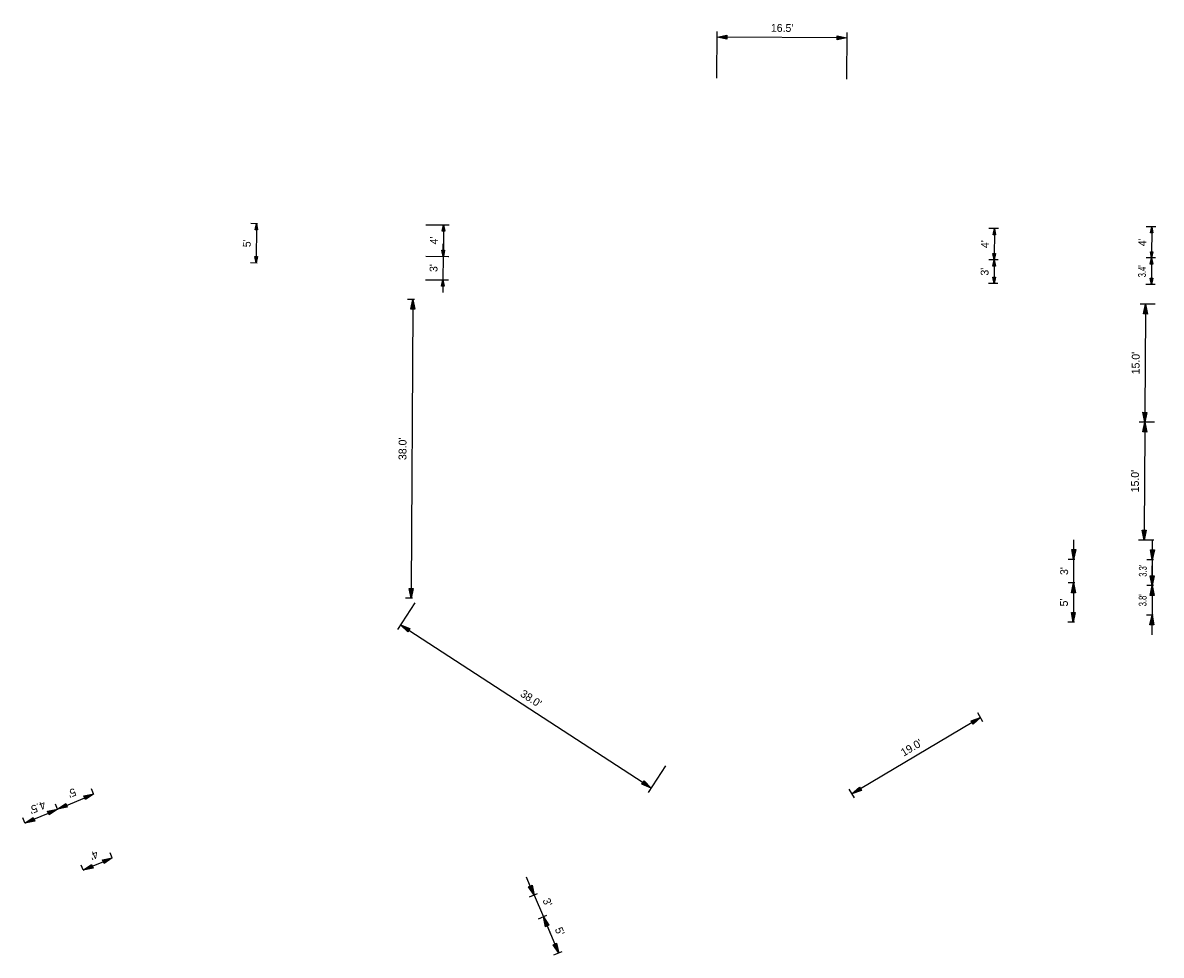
# Model space of a CAD drawing. Header units: feet. Extents: x 1495551 to 1495899, y 337050 to 337466.
# Tile 2 of 3: x 1495687 to 1495832, y 337050 to 337169. Entities that reach past the tile are written whole.
import ezdxf

# ---------------------------------------------------------------- set-up
doc = ezdxf.new("R2010")
doc.units = ezdxf.units.FT
doc.header["$MEASUREMENT"] = 0
doc.layers.add('PV_P_Text', color=8, linetype='Continuous')
doc.styles.add('Slanted-Normal', font='font31.shx', dxfattribs={"height": 0.1})
doc.dimstyles.new('Dec-0  Slanted', dxfattribs={"dimtxt": 0.1, "dimasz": 0.14, "dimexe": 0.07, "dimexo": 0.07, "dimgap": 0.07, "dimtad": 1, "dimdec": 0, "dimzin": 3, "dimdsep": 46, "dimtxsty": 'Slanted-Normal', "dimblk": 'Dim1', "dimcen": 0, "dimclrd": 256, "dimclre": 256, "dimclrt": 7, "dimaunit": 1, "dimadec": 5, "dimazin": 3, "dimtfac": 1, "dimtdec": 0, "dimtmove": 1, "dimatfit": 0, "dimldrblk": 'Dim1', "dimfxl": 1, "dimtolj": 1, "dimtzin": 0, "dimlwd": -1, "dimlwe": -1, "dimarcsym": 0})

# ---------------------------------------------------------------- blocks, each defined once
blk = doc.blocks.new('Dim1')
h = blk.add_hatch(color=4)
h.dxf.hatch_style = 1
h.paths.add_polyline_path([(0, 0), (-1, -0.2), (-1, 0.2)])
at = {"color": 4}
blk.add_lwpolyline([(0, 0), (-1, -0.2), (-1, 0.2), (0, 0)], dxfattribs=at)
blk = doc.blocks.new('*D1119')
at = {"layer": 'Defpoints', "color": 0, "transparency": 16777216}
for p in [(1495698.34, 337062.86), (1495698.6, 337062.24), (1495694.92, 337060.68)]:
    blk.add_point(p, dxfattribs=at)
at = {"layer": 'PV_P_Text', "linetype": 'Continuous', "transparency": 16777216}
for p, q in [((1495698.33, 337062.88), (1495698.06, 337063.51)), ((1495694.65, 337061.32), (1495694.38, 337061.95)), ((1495695.8, 337061.79), (1495697.19, 337062.37))]:
    blk.add_line(p, q, dxfattribs=at)
at = {"layer": 'PV_P_Text', "transparency": 16777216, "xscale": 1.25, "yscale": 1.25, "zscale": 1.25}
for p, rotation in [((1495698.34, 337062.86), 22.9707327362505), ((1495694.65, 337061.3), 202.9707327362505)]:
    blk.add_blockref('Dim1', p, dxfattribs=dict(at, rotation=rotation))
at = {"layer": 'PV_P_Text', "color": 1, "transparency": 16777216, "insert": (1495696.03, 337063.19), "char_height": 1, "attachment_point": 5, "rotation": 202.9707, "style": 'Slanted-Normal'}
blk.add_mtext("\\A1;4'", dxfattribs=at)
blk = doc.blocks.new('*D1120')
at = {"layer": 'Defpoints', "color": 0, "transparency": 16777216}
for p in [(1495695.98, 337070.99), (1495696.24, 337070.36), (1495691.64, 337068.41)]:
    blk.add_point(p, dxfattribs=at)
at = {"layer": 'PV_P_Text', "linetype": 'Continuous', "transparency": 16777216}
for p, q in [((1495695.97, 337071.01), (1495695.7, 337071.63)), ((1495692.53, 337069.53), (1495694.83, 337070.5)), ((1495691.37, 337069.06), (1495691.1, 337069.68))]:
    blk.add_line(p, q, dxfattribs=at)
at = {"layer": 'PV_P_Text', "transparency": 16777216, "xscale": 1.25, "yscale": 1.25, "zscale": 1.25}
for p, rotation in [((1495695.98, 337070.99), 22.97073273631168), ((1495691.37, 337069.04), 202.9707327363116)]:
    blk.add_blockref('Dim1', p, dxfattribs=dict(at, rotation=rotation))
at = {"layer": 'PV_P_Text', "color": 1, "transparency": 16777216, "insert": (1495693.21, 337071.12), "char_height": 1, "attachment_point": 5, "rotation": 202.9707, "style": 'Slanted-Normal'}
blk.add_mtext("\\A1;5'", dxfattribs=at)
blk = doc.blocks.new('*D1121')
at = {"layer": 'Defpoints', "color": 0, "transparency": 16777216}
for p in [(1495691.37, 337069.04), (1495691.64, 337068.41), (1495687.5, 337066.66)]:
    blk.add_point(p, dxfattribs=at)
at = {"layer": 'PV_P_Text', "linetype": 'Continuous', "transparency": 16777216}
for p, q in [((1495691.37, 337069.06), (1495691.1, 337069.68)), ((1495687.22, 337067.3), (1495686.96, 337067.93)), ((1495688.38, 337067.77), (1495690.22, 337068.55))]:
    blk.add_line(p, q, dxfattribs=at)
at = {"layer": 'PV_P_Text', "transparency": 16777216, "xscale": 1.25, "yscale": 1.25, "zscale": 1.25}
for p, rotation in [((1495691.37, 337069.04), 22.97073273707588), ((1495687.23, 337067.28), 202.9707327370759)]:
    blk.add_blockref('Dim1', p, dxfattribs=dict(at, rotation=rotation))
at = {"layer": 'PV_P_Text', "color": 1, "transparency": 16777216, "insert": (1495688.83, 337069.27), "char_height": 1, "attachment_point": 5, "rotation": 202.9707, "style": 'Slanted-Normal'}
blk.add_mtext("\\A1;4.5'", dxfattribs=at)
blk = doc.blocks.new('*D1181')
at = {"layer": 'Defpoints', "color": 0, "transparency": 16777216}
for p in [(1495737.2, 337095.85), (1495769.05, 337075.12), (1495766.84, 337071.74)]:
    blk.add_point(p, dxfattribs=at)
at = {"layer": 'PV_P_Text', "linetype": 'Continuous', "transparency": 16777216}
for p, q in [((1495736.81, 337095.26), (1495734.61, 337091.88)), ((1495736.04, 337091.79), (1495765.8, 337072.42)), ((1495768.66, 337074.54), (1495766.46, 337071.15))]:
    blk.add_line(p, q, dxfattribs=at)
at = {"layer": 'PV_P_Text', "transparency": 16777216, "xscale": 1.25, "yscale": 1.25, "zscale": 1.25}
for p, rotation in [((1495734.99, 337092.47), 146.944416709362), ((1495766.84, 337071.74), 326.944416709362)]:
    blk.add_blockref('Dim1', p, dxfattribs=dict(at, rotation=rotation))
at = {"layer": 'PV_P_Text', "color": 1, "transparency": 16777216, "insert": (1495751.57, 337083.11), "char_height": 1, "attachment_point": 5, "rotation": 326.9444, "style": 'Slanted-Normal'}
blk.add_mtext("\\A1;38.0'", dxfattribs=at)
blk = doc.blocks.new('*D1182')
at = {"layer": 'Defpoints', "color": 0, "transparency": 16777216}
for p in [(1495737.44, 337133.85), (1495736.31, 337095.86), (1495737.2, 337095.85)]:
    blk.add_point(p, dxfattribs=at)
at = {"layer": 'PV_P_Text', "linetype": 'Continuous', "transparency": 16777216}
for p, q in [((1495736.74, 337133.86), (1495735.86, 337133.86)), ((1495736.55, 337132.61), (1495736.32, 337097.11)), ((1495736.5, 337095.86), (1495735.61, 337095.86))]:
    blk.add_line(p, q, dxfattribs=at)
at = {"layer": 'PV_P_Text', "transparency": 16777216, "xscale": 1.25, "yscale": 1.25, "zscale": 1.25}
for p, rotation in [((1495736.56, 337133.86), 89.62805555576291), ((1495736.31, 337095.86), 269.628055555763)]:
    blk.add_blockref('Dim1', p, dxfattribs=dict(at, rotation=rotation))
at = {"layer": 'PV_P_Text', "color": 1, "transparency": 16777216, "insert": (1495735.24, 337114.86), "char_height": 1, "attachment_point": 5, "rotation": 89.6281, "style": 'Slanted-Normal'}
blk.add_mtext("\\A1;38.0'", dxfattribs=at)
blk = doc.blocks.new('*D1183')
at = {"layer": 'Defpoints', "color": 0, "transparency": 16777216}
for p in [(1495737.48, 337139.35), (1495737.46, 337136.35), (1495740.37, 337136.33)]:
    blk.add_point(p, dxfattribs=at)
at = {"layer": 'PV_P_Text', "linetype": 'Continuous', "transparency": 16777216}
for p, q in [((1495740.4, 337140.13), (1495740.4, 337140.93)), ((1495738.18, 337139.35), (1495741.09, 337139.33)), ((1495740.39, 337139.33), (1495740.37, 337136.33)), ((1495738.16, 337136.35), (1495741.07, 337136.33)), ((1495740.37, 337135.53), (1495740.36, 337134.73))]:
    blk.add_line(p, q, dxfattribs=at)
at = {"layer": 'PV_P_Text', "transparency": 16777216, "xscale": 0.8, "yscale": 0.8, "zscale": 0.8}
for p, rotation in [((1495740.39, 337139.33), 269.62805554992), ((1495740.37, 337136.33), 89.62805554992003)]:
    blk.add_blockref('Dim1', p, dxfattribs=dict(at, rotation=rotation))
at = {"layer": 'PV_P_Text', "color": 1, "transparency": 16777216, "insert": (1495739.18, 337137.84), "char_height": 1, "attachment_point": 5, "rotation": 89.6281, "style": 'Slanted-Normal'}
blk.add_mtext("\\A1;3'", dxfattribs=at)
blk = doc.blocks.new('*D1184')
at = {"layer": 'Defpoints', "color": 0, "transparency": 16777216}
for p in [(1495737.5, 337143.35), (1495737.48, 337139.35), (1495740.42, 337139.33)]:
    blk.add_point(p, dxfattribs=at)
at = {"layer": 'PV_P_Text', "linetype": 'Continuous', "transparency": 16777216}
for p, q in [((1495738.2, 337143.35), (1495741.14, 337143.33)), ((1495740.44, 337142.53), (1495740.42, 337140.13)), ((1495738.18, 337139.35), (1495741.12, 337139.33))]:
    blk.add_line(p, q, dxfattribs=at)
at = {"layer": 'PV_P_Text', "transparency": 16777216, "xscale": 0.8, "yscale": 0.8, "zscale": 0.8}
for p, rotation in [((1495740.44, 337143.33), 89.62805556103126), ((1495740.42, 337139.33), 269.6280555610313)]:
    blk.add_blockref('Dim1', p, dxfattribs=dict(at, rotation=rotation))
at = {"layer": 'PV_P_Text', "color": 1, "transparency": 16777216, "insert": (1495739.23, 337141.34), "char_height": 1, "attachment_point": 5, "rotation": 89.6281, "style": 'Slanted-Normal'}
blk.add_mtext("\\A1;4'", dxfattribs=at)
blk = doc.blocks.new('*D1185')
at = {"layer": 'Defpoints', "color": 0, "transparency": 16777216}
for p in [(1495811.64, 337138.87), (1495810.43, 337135.88), (1495811.62, 337135.87)]:
    blk.add_point(p, dxfattribs=at)
at = {"layer": 'PV_P_Text', "linetype": 'Continuous', "transparency": 16777216}
for p, q in [((1495810.94, 337138.87), (1495809.74, 337138.88)), ((1495810.44, 337138.08), (1495810.43, 337136.68)), ((1495810.92, 337135.87), (1495809.73, 337135.88))]:
    blk.add_line(p, q, dxfattribs=at)
at = {"layer": 'PV_P_Text', "transparency": 16777216, "xscale": 0.8, "yscale": 0.8, "zscale": 0.8}
for p, rotation in [((1495810.44, 337138.88), 89.62805554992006), ((1495810.43, 337135.88), 269.62805554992)]:
    blk.add_blockref('Dim1', p, dxfattribs=dict(at, rotation=rotation))
at = {"layer": 'PV_P_Text', "color": 1, "transparency": 16777216, "insert": (1495809.23, 337137.38), "char_height": 1, "attachment_point": 5, "rotation": 89.6281, "style": 'Slanted-Normal'}
blk.add_mtext("\\A1;3'", dxfattribs=at)
blk = doc.blocks.new('*D1186')
at = {"layer": 'Defpoints', "color": 0, "transparency": 16777216}
for p in [(1495811.67, 337142.87), (1495810.44, 337138.88), (1495811.64, 337138.87)]:
    blk.add_point(p, dxfattribs=at)
at = {"layer": 'PV_P_Text', "linetype": 'Continuous', "transparency": 16777216}
for p, q in [((1495810.97, 337142.87), (1495809.77, 337142.88)), ((1495810.47, 337142.08), (1495810.45, 337139.68)), ((1495810.94, 337138.87), (1495809.74, 337138.88))]:
    blk.add_line(p, q, dxfattribs=at)
at = {"layer": 'PV_P_Text', "transparency": 16777216, "xscale": 0.8, "yscale": 0.8, "zscale": 0.8}
for p, rotation in [((1495810.47, 337142.88), 89.62805556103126), ((1495810.44, 337138.88), 269.6280555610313)]:
    blk.add_blockref('Dim1', p, dxfattribs=dict(at, rotation=rotation))
at = {"layer": 'PV_P_Text', "color": 1, "transparency": 16777216, "insert": (1495809.26, 337140.88), "char_height": 1, "attachment_point": 5, "rotation": 89.6281, "style": 'Slanted-Normal'}
blk.add_mtext("\\A1;4'", dxfattribs=at)
blk = doc.blocks.new('*D1187')
at = {"layer": 'Defpoints', "color": 0, "transparency": 16777216}
for p in [(1495831.65, 337139.12), (1495830.42, 337135.75), (1495831.62, 337135.74)]:
    blk.add_point(p, dxfattribs=at)
at = {"layer": 'PV_P_Text', "linetype": 'Continuous', "transparency": 16777216}
for p, q in [((1495830.95, 337139.12), (1495829.75, 337139.13)), ((1495830.44, 337138.32), (1495830.43, 337136.55)), ((1495830.92, 337135.74), (1495829.72, 337135.75))]:
    blk.add_line(p, q, dxfattribs=at)
at = {"layer": 'PV_P_Text', "transparency": 16777216, "xscale": 0.8, "yscale": 0.8, "zscale": 0.8}
for p, rotation in [((1495830.45, 337139.12), 89.62805555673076), ((1495830.42, 337135.75), 269.6280555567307)]:
    blk.add_blockref('Dim1', p, dxfattribs=dict(at, rotation=rotation))
at = {"layer": 'PV_P_Text', "color": 1, "transparency": 16777216, "insert": (1495829.24, 337137.43), "char_height": 1, "attachment_point": 5, "rotation": 89.6281, "style": 'Slanted-Normal'}
blk.add_mtext("\\A1;{\\W0.7;3.4'}", dxfattribs=at)
blk = doc.blocks.new('*D1188')
at = {"layer": 'Defpoints', "color": 0, "transparency": 16777216}
for p in [(1495831.67, 337143.09), (1495830.45, 337139.12), (1495831.65, 337139.12)]:
    blk.add_point(p, dxfattribs=at)
at = {"layer": 'PV_P_Text', "linetype": 'Continuous', "transparency": 16777216}
for p, q in [((1495830.97, 337143.09), (1495829.77, 337143.1)), ((1495830.47, 337142.3), (1495830.45, 337139.92)), ((1495830.95, 337139.12), (1495829.75, 337139.13))]:
    blk.add_line(p, q, dxfattribs=at)
at = {"layer": 'PV_P_Text', "transparency": 16777216, "xscale": 0.8, "yscale": 0.8, "zscale": 0.8}
for p, rotation in [((1495830.47, 337143.1), 89.62805556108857), ((1495830.45, 337139.12), 269.6280555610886)]:
    blk.add_blockref('Dim1', p, dxfattribs=dict(at, rotation=rotation))
at = {"layer": 'PV_P_Text', "color": 1, "transparency": 16777216, "insert": (1495829.26, 337141.12), "char_height": 1, "attachment_point": 5, "rotation": 89.6281, "style": 'Slanted-Normal'}
blk.add_mtext("\\A1;4'", dxfattribs=at)
blk = doc.blocks.new('*D1189')
at = {"layer": 'Defpoints', "color": 0, "transparency": 16777216}
for p in [(1495717.5, 337143.48), (1495716.62, 337138.49), (1495717.47, 337138.48)]:
    blk.add_point(p, dxfattribs=at)
at = {"layer": 'PV_P_Text', "linetype": 'Continuous', "transparency": 16777216}
for p, q in [((1495716.8, 337143.48), (1495715.95, 337143.49)), ((1495716.65, 337142.69), (1495716.63, 337139.29)), ((1495716.77, 337138.48), (1495715.92, 337138.49))]:
    blk.add_line(p, q, dxfattribs=at)
at = {"layer": 'PV_P_Text', "transparency": 16777216, "xscale": 0.8, "yscale": 0.8, "zscale": 0.8}
for p, rotation in [((1495716.65, 337143.49), 89.62805555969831), ((1495716.62, 337138.49), 269.6280555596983)]:
    blk.add_blockref('Dim1', p, dxfattribs=dict(at, rotation=rotation))
at = {"layer": 'PV_P_Text', "color": 1, "transparency": 16777216, "insert": (1495715.44, 337140.99), "char_height": 1, "attachment_point": 5, "rotation": 89.6281, "style": 'Slanted-Normal'}
blk.add_mtext("\\A1;5'", dxfattribs=at)
blk = doc.blocks.new('*D1190')
at = {"layer": 'Defpoints', "color": 0, "transparency": 16777216}
for p in [(1495754.17, 337055.8), (1495755.08, 337050.75), (1495756.12, 337051.2)]:
    blk.add_point(p, dxfattribs=at)
at = {"layer": 'PV_P_Text', "linetype": 'Continuous', "transparency": 16777216}
for p, q in [((1495753.53, 337055.53), (1495752.48, 337055.08)), ((1495753.61, 337054.21), (1495754.59, 337051.9)), ((1495755.48, 337050.92), (1495754.43, 337050.48))]:
    blk.add_line(p, q, dxfattribs=at)
at = {"layer": 'PV_P_Text', "transparency": 16777216, "xscale": 1.25, "yscale": 1.25, "zscale": 1.25}
for p, rotation in [((1495753.13, 337055.36), 112.9707327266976), ((1495755.08, 337050.75), 292.9707327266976)]:
    blk.add_blockref('Dim1', p, dxfattribs=dict(at, rotation=rotation))
at = {"layer": 'PV_P_Text', "color": 1, "transparency": 16777216, "insert": (1495755.21, 337053.52), "char_height": 1, "attachment_point": 5, "rotation": 292.9707, "style": 'Slanted-Normal'}
blk.add_mtext("\\A1;5'", dxfattribs=at)
blk = doc.blocks.new('*D1191')
at = {"layer": 'Defpoints', "color": 0, "transparency": 16777216}
for p in [(1495753, 337058.56), (1495754.17, 337055.8), (1495753.13, 337055.36)]:
    blk.add_point(p, dxfattribs=at)
at = {"layer": 'PV_P_Text', "linetype": 'Continuous', "transparency": 16777216}
for p, q in [((1495751.47, 337059.27), (1495750.98, 337060.42)), ((1495752.36, 337058.29), (1495751.31, 337057.85)), ((1495751.96, 337058.12), (1495753.13, 337055.36)), ((1495753.53, 337055.53), (1495752.48, 337055.08)), ((1495753.61, 337054.21), (1495754.1, 337053.06))]:
    blk.add_line(p, q, dxfattribs=at)
at = {"layer": 'PV_P_Text', "transparency": 16777216, "xscale": 1.25, "yscale": 1.25, "zscale": 1.25}
for p, rotation in [((1495751.96, 337058.12), 292.9707327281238), ((1495753.13, 337055.36), 112.9707327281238)]:
    blk.add_blockref('Dim1', p, dxfattribs=dict(at, rotation=rotation))
at = {"layer": 'PV_P_Text', "color": 1, "transparency": 16777216, "insert": (1495753.65, 337057.21), "char_height": 1, "attachment_point": 5, "rotation": 292.9707, "style": 'Slanted-Normal'}
blk.add_mtext("\\A1;3'", dxfattribs=at)
blk = doc.blocks.new('*D1192')
at = {"layer": 'Defpoints', "color": 0, "transparency": 16777216}
for p in [(1495821.38, 337097.8), (1495820.49, 337092.81), (1495821.34, 337092.8)]:
    blk.add_point(p, dxfattribs=at)
at = {"layer": 'PV_P_Text', "linetype": 'Continuous', "transparency": 16777216}
for p, q in [((1495820.68, 337097.81), (1495819.83, 337097.81)), ((1495820.52, 337096.56), (1495820.5, 337094.06)), ((1495820.64, 337092.81), (1495819.79, 337092.82))]:
    blk.add_line(p, q, dxfattribs=at)
at = {"layer": 'PV_P_Text', "transparency": 16777216, "xscale": 1.25, "yscale": 1.25, "zscale": 1.25}
for p, rotation in [((1495820.53, 337097.81), 89.62805555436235), ((1495820.49, 337092.81), 269.6280555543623)]:
    blk.add_blockref('Dim1', p, dxfattribs=dict(at, rotation=rotation))
at = {"layer": 'PV_P_Text', "color": 1, "transparency": 16777216, "insert": (1495819.31, 337095.32), "char_height": 1, "attachment_point": 5, "rotation": 89.6281, "style": 'Slanted-Normal'}
blk.add_mtext("\\A1;5'", dxfattribs=at)
blk = doc.blocks.new('*D1193')
at = {"layer": 'Defpoints', "color": 0, "transparency": 16777216}
for p in [(1495821.4, 337100.8), (1495820.53, 337097.81), (1495821.38, 337097.8)]:
    blk.add_point(p, dxfattribs=at)
at = {"layer": 'PV_P_Text', "linetype": 'Continuous', "transparency": 16777216}
for p, q in [((1495820.55, 337102.06), (1495820.56, 337103.31)), ((1495820.7, 337100.81), (1495819.84, 337100.81)), ((1495820.54, 337100.81), (1495820.53, 337097.81)), ((1495820.68, 337097.81), (1495819.83, 337097.81)), ((1495820.52, 337096.56), (1495820.51, 337095.31))]:
    blk.add_line(p, q, dxfattribs=at)
at = {"layer": 'PV_P_Text', "transparency": 16777216, "xscale": 1.25, "yscale": 1.25, "zscale": 1.25}
for p, rotation in [((1495820.54, 337100.81), 269.6280555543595), ((1495820.53, 337097.81), 89.62805555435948)]:
    blk.add_blockref('Dim1', p, dxfattribs=dict(at, rotation=rotation))
at = {"layer": 'PV_P_Text', "color": 1, "transparency": 16777216, "insert": (1495819.34, 337099.32), "char_height": 1, "attachment_point": 5, "rotation": 89.6281, "style": 'Slanted-Normal'}
blk.add_mtext("\\A1;3'", dxfattribs=at)
blk = doc.blocks.new('*D1195')
at = {"layer": 'Defpoints', "color": 0, "transparency": 16777216}
for p in [(1495831.37, 337097.47), (1495830.5, 337093.72), (1495831.35, 337093.71)]:
    blk.add_point(p, dxfattribs=at)
at = {"layer": 'PV_P_Text', "linetype": 'Continuous', "transparency": 16777216}
for p, q in [((1495830.53, 337098.73), (1495830.54, 337099.98)), ((1495830.67, 337097.48), (1495829.82, 337097.48)), ((1495830.52, 337097.48), (1495830.5, 337093.72)), ((1495830.65, 337093.72), (1495829.8, 337093.72)), ((1495830.49, 337092.47), (1495830.48, 337091.22))]:
    blk.add_line(p, q, dxfattribs=at)
at = {"layer": 'PV_P_Text', "transparency": 16777216, "xscale": 1.25, "yscale": 1.25, "zscale": 1.25}
for p, rotation in [((1495830.52, 337097.48), 269.6280555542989), ((1495830.5, 337093.72), 89.62805555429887)]:
    blk.add_blockref('Dim1', p, dxfattribs=dict(at, rotation=rotation))
at = {"layer": 'PV_P_Text', "color": 1, "transparency": 16777216, "insert": (1495829.31, 337095.61), "char_height": 1, "attachment_point": 5, "rotation": 89.6281, "style": 'Slanted-Normal'}
blk.add_mtext("\\A1;{\\W0.7;3.8'}", dxfattribs=at)
blk = doc.blocks.new('*D1194')
at = {"layer": 'Defpoints', "color": 0, "transparency": 16777216}
for p in [(1495831.4, 337100.74), (1495830.52, 337097.48), (1495831.37, 337097.47)]:
    blk.add_point(p, dxfattribs=at)
at = {"layer": 'PV_P_Text', "linetype": 'Continuous', "transparency": 16777216}
for p, q in [((1495830.55, 337102), (1495830.56, 337103.25)), ((1495830.7, 337100.74), (1495829.84, 337100.75)), ((1495830.54, 337100.75), (1495830.52, 337097.48)), ((1495830.67, 337097.48), (1495829.82, 337097.48)), ((1495830.52, 337096.23), (1495830.51, 337094.98))]:
    blk.add_line(p, q, dxfattribs=at)
at = {"layer": 'PV_P_Text', "transparency": 16777216, "xscale": 1.25, "yscale": 1.25, "zscale": 1.25}
for p, rotation in [((1495830.54, 337100.75), 269.628055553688), ((1495830.52, 337097.48), 89.628055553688)]:
    blk.add_blockref('Dim1', p, dxfattribs=dict(at, rotation=rotation))
at = {"layer": 'PV_P_Text', "color": 1, "transparency": 16777216, "insert": (1495829.34, 337099.36), "char_height": 1, "attachment_point": 5, "rotation": 89.6281, "style": 'Slanted-Normal'}
blk.add_mtext("\\A1;{\\W0.7;3.3'}", dxfattribs=at)
blk = doc.blocks.new('*D1196')
at = {"layer": 'Defpoints', "color": 0, "transparency": 16777216}
for p in [(1495831.51, 337118.24), (1495829.49, 337103.25), (1495831.41, 337103.24)]:
    blk.add_point(p, dxfattribs=at)
at = {"layer": 'PV_P_Text', "linetype": 'Continuous', "transparency": 16777216}
for p, q in [((1495830.81, 337118.24), (1495828.88, 337118.26)), ((1495829.58, 337117), (1495829.49, 337104.5)), ((1495830.71, 337103.24), (1495828.79, 337103.26))]:
    blk.add_line(p, q, dxfattribs=at)
at = {"layer": 'PV_P_Text', "transparency": 16777216, "xscale": 1.25, "yscale": 1.25, "zscale": 1.25}
for p, rotation in [((1495829.58, 337118.25), 89.628055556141), ((1495829.49, 337103.25), 269.628055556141)]:
    blk.add_blockref('Dim1', p, dxfattribs=dict(at, rotation=rotation))
at = {"layer": 'PV_P_Text', "color": 1, "transparency": 16777216, "insert": (1495828.34, 337110.76), "char_height": 1, "attachment_point": 5, "rotation": 89.6281, "style": 'Slanted-Normal'}
blk.add_mtext("\\A1;15.0'", dxfattribs=at)
blk = doc.blocks.new('*D1197')
at = {"layer": 'Defpoints', "color": 0, "transparency": 16777216}
for p in [(1495831.61, 337133.24), (1495829.58, 337118.25), (1495831.51, 337118.24)]:
    blk.add_point(p, dxfattribs=at)
at = {"layer": 'PV_P_Text', "linetype": 'Continuous', "transparency": 16777216}
for p, q in [((1495830.91, 337133.24), (1495828.98, 337133.26)), ((1495829.67, 337132), (1495829.59, 337119.5)), ((1495830.81, 337118.24), (1495828.88, 337118.26))]:
    blk.add_line(p, q, dxfattribs=at)
at = {"layer": 'PV_P_Text', "transparency": 16777216, "xscale": 1.25, "yscale": 1.25, "zscale": 1.25}
for p, rotation in [((1495829.68, 337133.25), 89.628055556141), ((1495829.58, 337118.25), 269.628055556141)]:
    blk.add_blockref('Dim1', p, dxfattribs=dict(at, rotation=rotation))
at = {"layer": 'PV_P_Text', "color": 1, "transparency": 16777216, "insert": (1495828.43, 337125.76), "char_height": 1, "attachment_point": 5, "rotation": 89.6281, "style": 'Slanted-Normal'}
blk.add_mtext("\\A1;15.0'", dxfattribs=at)
blk = doc.blocks.new('*D1198')
at = {"layer": 'Defpoints', "color": 0, "transparency": 16777216}
for p in [(1495775.22, 337167.21), (1495775.19, 337161.26), (1495791.69, 337161.16)]:
    blk.add_point(p, dxfattribs=at)
at = {"layer": 'PV_P_Text', "linetype": 'Continuous', "transparency": 16777216}
for p, q in [((1495775.19, 337161.96), (1495775.23, 337167.91)), ((1495790.47, 337167.11), (1495776.47, 337167.2)), ((1495791.69, 337161.86), (1495791.73, 337167.8))]:
    blk.add_line(p, q, dxfattribs=at)
at = {"layer": 'PV_P_Text', "transparency": 16777216, "xscale": 1.25, "yscale": 1.25, "zscale": 1.25}
for p, rotation in [((1495775.22, 337167.21), 179.6280555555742), ((1495791.72, 337167.1), 359.6280555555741)]:
    blk.add_blockref('Dim1', p, dxfattribs=dict(at, rotation=rotation))
at = {"layer": 'PV_P_Text', "color": 1, "transparency": 16777216, "insert": (1495783.48, 337168.36), "char_height": 1, "attachment_point": 5, "rotation": 359.6281, "style": 'Slanted-Normal'}
blk.add_mtext("\\A1;16.5'", dxfattribs=at)
blk = doc.blocks.new('*D1199')
at = {"layer": 'Defpoints', "color": 0, "transparency": 16777216}
for p in [(1495809.37, 337079.56), (1495792.36, 337071), (1495793.03, 337069.87)]:
    blk.add_point(p, dxfattribs=at)
at = {"layer": 'PV_P_Text', "linetype": 'Continuous', "transparency": 16777216}
for p, q in [((1495809.01, 337080.16), (1495808.35, 337081.29)), ((1495807.63, 337080.05), (1495793.43, 337071.63)), ((1495792.67, 337070.47), (1495792, 337071.6))]:
    blk.add_line(p, q, dxfattribs=at)
at = {"layer": 'PV_P_Text', "transparency": 16777216, "xscale": 1.25, "yscale": 1.25, "zscale": 1.25}
for p, rotation in [((1495808.7, 337080.69), 30.66736114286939), ((1495792.36, 337071), 210.6673611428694)]:
    blk.add_blockref('Dim1', p, dxfattribs=dict(at, rotation=rotation))
at = {"layer": 'PV_P_Text', "color": 1, "transparency": 16777216, "insert": (1495799.92, 337076.87), "char_height": 1, "attachment_point": 5, "rotation": 30.6674, "style": 'Slanted-Normal'}
blk.add_mtext("\\A1;19.0'", dxfattribs=at)

msp = doc.modelspace()

# ---------------------------------------------------------------- dimensions: what is measured, and where the dimension line sits
at = {"layer": 'PV_P_Text'}
for p1, p2, distance, text, override, picture, middle in [((1495791.69, 337161.16), (1495775.19, 337161.26), -5.95, "16.5'", {"dimasz": 0.125, "dimpost": "'", "dimclrt": 1}, '*D1198', (1495783.48, 337168.36)), ((1495717.5, 337143.48), (1495717.47, 337138.48), -0.85, "5'", {"dimasz": 0.08, "dimpost": "'", "dimclrt": 1}, '*D1189', (1495715.44, 337140.99)), ((1495737.5, 337143.35), (1495737.48, 337139.35), 2.94, "4'", {"dimasz": 0.08, "dimpost": "'", "dimclrt": 1}, '*D1184', (1495739.23, 337141.34)), ((1495811.67, 337142.87), (1495811.64, 337138.87), -1.2, "4'", {"dimasz": 0.08, "dimpost": "'", "dimclrt": 1}, '*D1186', (1495809.26, 337140.88)), ((1495831.67, 337143.09), (1495831.65, 337139.12), -1.2, "4'", {"dimasz": 0.08, "dimpost": "'", "dimclrt": 1}, '*D1188', (1495829.26, 337141.12)), ((1495737.44, 337133.85), (1495737.2, 337095.85), -0.88, "38.0'", {"dimasz": 0.125, "dimpost": "'", "dimclrt": 1}, '*D1182', (1495735.24, 337114.86)), ((1495831.61, 337133.24), (1495831.51, 337118.24), -1.93, "15.0'", {"dimasz": 0.125, "dimpost": "'", "dimclrt": 1}, '*D1197', (1495828.43, 337125.76)), ((1495831.51, 337118.24), (1495831.41, 337103.24), -1.93, "15.0'", {"dimasz": 0.125, "dimpost": "'", "dimclrt": 1}, '*D1196', (1495828.34, 337110.76)), ((1495821.38, 337097.8), (1495821.34, 337092.8), -0.85, "5'", {"dimasz": 0.125, "dimpost": "'", "dimclrt": 1}, '*D1192', (1495819.31, 337095.32)), ((1495737.2, 337095.85), (1495769.05, 337075.12), -4.04, "38.0'", {"dimasz": 0.125, "dimpost": "'", "dimclrt": 1}, '*D1181', (1495751.57, 337083.11)), ((1495809.37, 337079.56), (1495793.03, 337069.87), -1.31, "19.0'", {"dimasz": 0.125, "dimpost": "'", "dimclrt": 1}, '*D1199', (1495799.92, 337076.87)), ((1495687.5, 337066.66), (1495691.64, 337068.41), 0.68, "4.5'", {"dimasz": 0.125, "dimpost": "'", "dimclrt": 1}, '*D1121', (1495688.83, 337069.27)), ((1495754.17, 337055.8), (1495756.12, 337051.2), -1.14, "5'", {"dimasz": 0.125, "dimpost": "'", "dimclrt": 1}, '*D1190', (1495755.21, 337053.52))]:
    dim = msp.add_aligned_dim(p1=p1, p2=p2, distance=distance, text=text, dimstyle='Dec-0  Slanted', override=override, dxfattribs=at)
    dim.commit()
    dim.dimension.update_dxf_attribs({"geometry": picture, "text_midpoint": middle})
for base, p1, p2, angle, text, override, picture, middle in [((1495740.37, 337136.33), (1495737.48, 337139.35), (1495737.46, 337136.35), 269.6281, "3'", {"dimasz": 0.08, "dimpost": "'", "dimclrt": 1}, '*D1183', (1495740.38, 337137.83)), ((1495810.43, 337135.88), (1495811.64, 337138.87), (1495811.62, 337135.87), 269.6281, "3'", {"dimasz": 0.08, "dimpost": "'", "dimclrt": 1}, '*D1185', (1495810.43, 337137.38)), ((1495830.42, 337135.75), (1495831.65, 337139.12), (1495831.62, 337135.74), 269.6281, "{\\W0.7;3.4'}", {"dimasz": 0.08, "dimpost": "'", "dimclrt": 1}, '*D1187', (1495830.44, 337137.42)), ((1495820.53, 337097.81), (1495821.4, 337100.8), (1495821.38, 337097.8), 269.6281, "3'", {"dimasz": 0.125, "dimpost": "'", "dimclrt": 1}, '*D1193', (1495820.54, 337099.31)), ((1495830.52, 337097.48), (1495831.4, 337100.74), (1495831.37, 337097.47), 269.6281, "{\\W0.7;3.3'}", {"dimasz": 0.125, "dimpost": "'", "dimclrt": 1}, '*D1194', (1495830.54, 337099.35)), ((1495830.5, 337093.72), (1495831.37, 337097.47), (1495831.35, 337093.71), 269.6281, "{\\W0.7;3.8'}", {"dimasz": 0.125, "dimpost": "'", "dimclrt": 1}, '*D1195', (1495830.51, 337095.6)), ((1495753.13, 337055.36), (1495753, 337058.56), (1495754.17, 337055.8), 292.9707, "3'", {"dimasz": 0.125, "dimpost": "'", "dimclrt": 1}, '*D1191', (1495752.54, 337056.74))]:
    dim = msp.add_linear_dim(base=base, p1=p1, p2=p2, angle=angle, text=text, dimstyle='Dec-0  Slanted', override=override, dxfattribs=at)
    dim.commit()
    dim.dimension.update_dxf_attribs({"geometry": picture, "text_midpoint": middle, "dimtype": 161})
for p1, p2, picture, middle in [((1495691.64, 337068.41), (1495696.24, 337070.36), '*D1120', (1495693.21, 337071.12)), ((1495694.92, 337060.68), (1495698.6, 337062.24), '*D1119', (1495696.03, 337063.19))]:
    dim = msp.add_aligned_dim(p1=p1, p2=p2, distance=0.68, dimstyle='Dec-0  Slanted', override={"dimasz": 0.125, "dimpost": "'", "dimclrt": 1}, dxfattribs=at)
    dim.commit()
    dim.dimension.update_dxf_attribs({"geometry": picture, "text_midpoint": middle})

doc.saveas('drawing.dxf')
